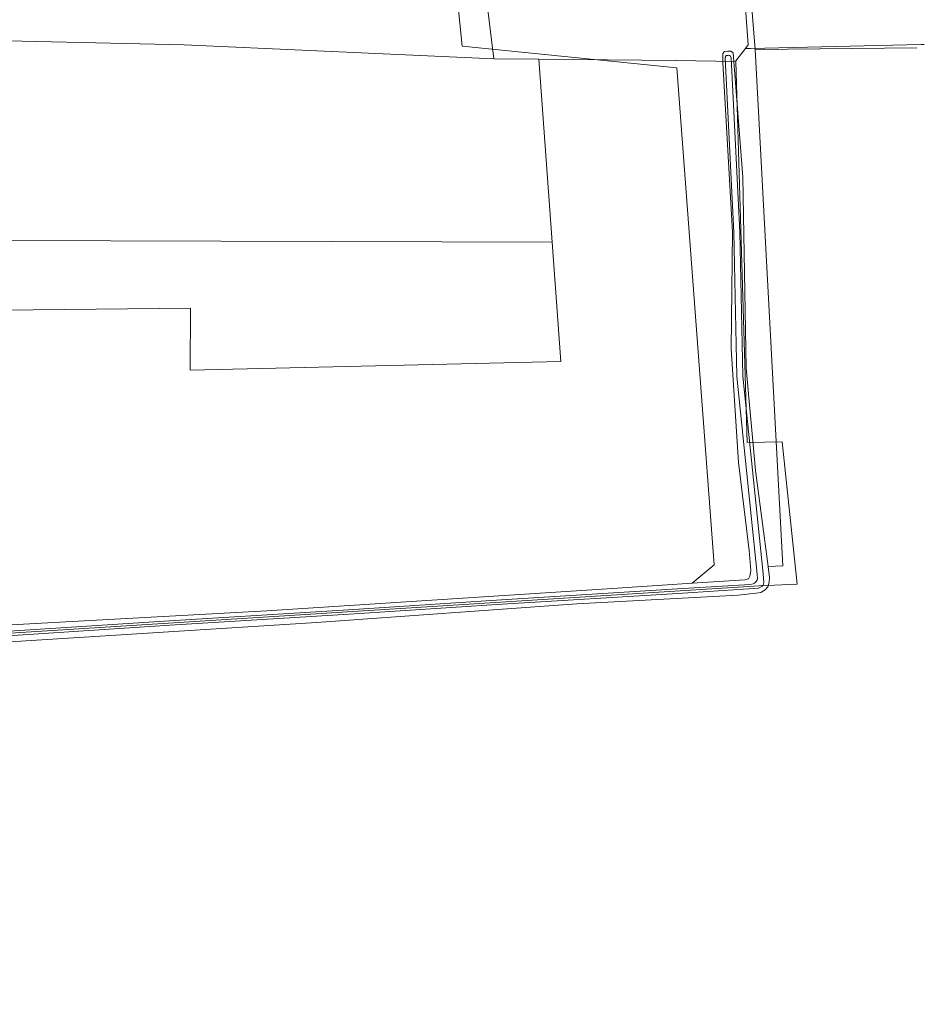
# Model space of a CAD drawing. Header units: metres. Extents: x 174255 to 175175, y 462028 to 462911.
# Tile 96 of 256: x 174850 to 174962, y 462028 to 462150. Entities that reach past the tile are written whole.
import ezdxf

# ---------------------------------------------------------------- set-up
doc = ezdxf.new("R2010")
doc.units = ezdxf.units.M
for name, color, linetype, lineweight in [('B-WE-OG-BOS-G', 8, 'Continuous', 20), ('B-WE-OG-TERREIN_AGRARISCH-G', 8, 'Continuous', 20), ('B-WE-WH-WATERGANG_SLOOT_BODEM-G', 8, 'Continuous', 20), ('B-XX-KG-GRENS_PERCEEL-G', 213, 'Continuous', 20)]:
    doc.layers.add(name, color=color, linetype=linetype, lineweight=lineweight)

msp = doc.modelspace()

# ---------------------------------------------------------------- linework, layer by layer
at = {"layer": 'B-WE-OG-BOS-G'}
for points in [[(174898.496, 462209.672), (174898.496, 462209.669), (174904.846, 462146.963), (174931.437, 462144.317), (174936.067, 462082.801), (174933.335, 462080.506)], [(174941.153, 462146.57), (174939.749, 462163.965), (174928.63, 462165.123)], [(174933.335, 462080.506), (174939.851, 462080.942), (174940.302, 462081.067), (174940.464, 462081.395), (174940.585, 462082.091), (174940.373, 462084.568), (174939.069, 462095.457), (174938.146, 462109.5), (174938.326, 462123.976), (174937.115, 462144.898), (174937.113, 462145.594), (174937.112, 462146.086), (174937.336, 462146.332), (174937.733, 462146.35), (174937.828, 462146.354), (174938.114, 462146.355), (174938.422, 462146.151), (174939.616, 462130.758), (174940.016, 462107.131), (174941.161, 462094.481), (174942.727, 462082.569)], [(174942.727, 462082.569), (174944.579, 462082.683), (174941.153, 462146.57)]]:
    msp.add_lwpolyline(points, dxfattribs=at)
at = {"layer": 'B-WE-OG-TERREIN_AGRARISCH-G'}
for points in [[(174961.143, 462146.769), (174941.153, 462146.57)], [(174942.727, 462082.569), (174942.901, 462081.238), (174942.883, 462080.645), (174942.7, 462080.05), (174942.353, 462079.681), (174941.842, 462079.372), (174941.576, 462079.33), (174939.035, 462079.023), (174919.079, 462077.946), (174886.838, 462075.635), (174848.25, 462073.202), (174824.995, 462071.451), (174823.808, 462071.427), (174822.148, 462071.873), (174821.495, 462072.235), (174824.167, 462066.188), (174834.063, 462043.794), (174840.661, 462028.399)], [(174828.571, 462073.836), (174833.505, 462074.262), (174839.952, 462074.861), (174880.69, 462077.115), (174922.205, 462079.762), (174933.335, 462080.506)]]:
    msp.add_lwpolyline(points, dxfattribs=at)
at = {"layer": 'B-WE-WH-WATERGANG_SLOOT_BODEM-G'}
for points in [[(174937.76, 462145.843), (174937.656, 462145.836), (174937.531, 462145.818), (174937.469, 462145.698), (174937.439, 462145.491), (174938.506, 462123.914), (174938.858, 462106.091), (174941.403, 462081.632), (174941.42, 462081.074), (174941.4, 462080.93), (174941.268, 462080.71), (174941.043, 462080.51), (174940.9, 462080.427), (174940.525, 462080.373), (174931.519, 462079.81), (174909.75, 462078.473), (174890.804, 462077.237), (174868.636, 462075.869), (174841.072, 462074.074)], [(174841.125, 462073.521), (174868.689, 462075.316), (174890.857, 462076.685), (174909.803, 462077.92), (174931.572, 462079.257), (174941.552, 462079.881), (174941.96, 462080.108), (174942.108, 462080.277), (174942.205, 462080.595), (174942.14, 462081.665), (174939.595, 462106.124), (174939.243, 462123.947), (174938.176, 462145.524), (174938.094, 462145.729), (174937.952, 462145.825), (174937.815, 462145.848), (174937.76, 462145.843)]]:
    msp.add_lwpolyline(points, dxfattribs=at)
at = {"layer": 'B-XX-KG-GRENS_PERCEEL-G', "flags": 128}
for points in [[(174939.932, 462146.694), (174940.271, 462147.129), (174939.065, 462163.662), (174939.019, 462167.553), (174935.62, 462166.331), (174929.108, 462165.281), (174923.716, 462165.116), (174918.758, 462165.516), (174910.846, 462166.458), (174906.1, 462167.281)], [(174906.1, 462167.281), (174908.8, 462145.429)], [(174908.8, 462145.429), (174870.465, 462147.142), (174819.354, 462148.317)], [(174939.932, 462146.694), (174940.568, 462146.708), (174961.668, 462147.171), (174962.073, 462147.18)], [(174938.737, 462145.087), (174938.735, 462145.16), (174939.932, 462146.694)], [(174938.737, 462145.087), (174940.134, 462097.914), (174944.458, 462098.023), (174946.329, 462080.401), (174941.629, 462080.2), (174822.093, 462072.632)], [(174914.354, 462145.373), (174908.8, 462145.429)], [(174914.354, 462145.373), (174931.329, 462145.2), (174938.737, 462145.087)], [(174916.004, 462122.736), (174914.354, 462145.373)], [(174820.269, 462123.029), (174916.004, 462122.736)], [(174916.004, 462122.736), (174917.08, 462107.967), (174871.184, 462106.872), (174871.232, 462114.564), (174820.596, 462114.005)]]:
    msp.add_lwpolyline(points, dxfattribs=at)

doc.saveas('drawing.dxf')
